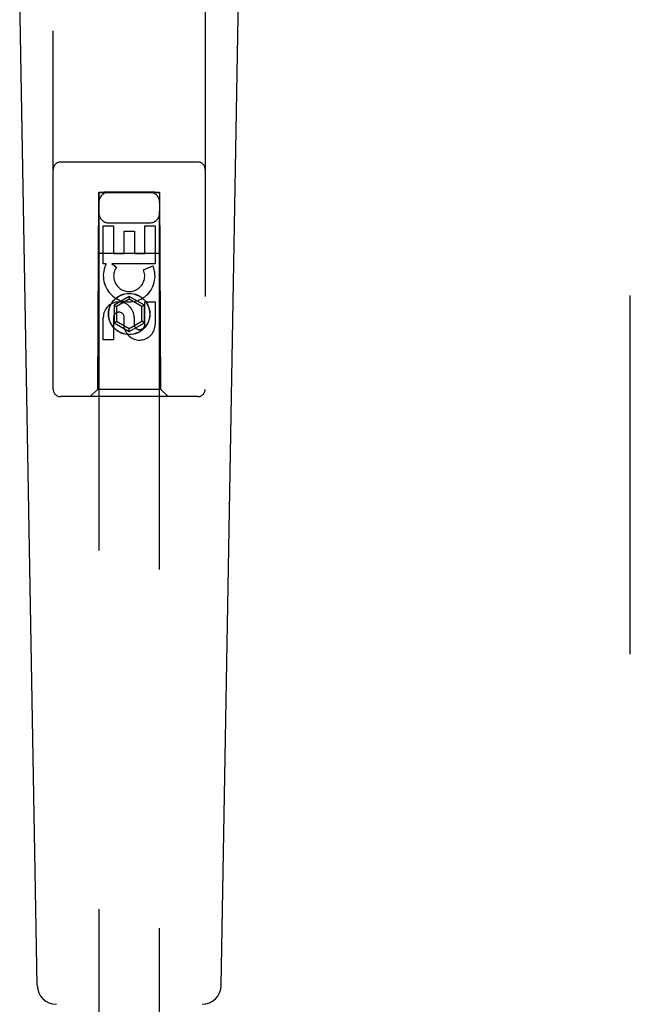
# Model space of a CAD drawing. Header units: inches. Extents: x 0 to 268, y 0 to 174.
# Tile 12 of 88: x 88.77 to 91.28, y 82.9 to 86.95. Entities that reach past the tile are written whole.
import ezdxf

# ---------------------------------------------------------------- set-up
doc = ezdxf.new("R2010")
doc.units = ezdxf.units.IN
doc.header["$LTSCALE"] = 14.749625
doc.header["$MEASUREMENT"] = 0
doc.linetypes.add('HIDDEN', pattern=[0.2, 0.1, -0.1])
doc.layers.add('DEFAULT_2', color=8, linetype='HIDDEN')
doc.layers.add('LEFTHAND_DOOR_ASSEMBLY', color=7, linetype='CONTINUOUS')

msp = doc.modelspace()

# ---------------------------------------------------------------- linework, layer by layer
at = {"layer": 'DEFAULT_2', "color": 8, "linetype": 'HIDDEN'}
msp.add_line((91.2833, 51.8862), (91.2833, 124.9282), dxfattribs=at)
at = {"layer": 'LEFTHAND_DOOR_ASSEMBLY', "color": 8, "linetype": 'HIDDEN'}
for p, q in [((88.9083, 85.4247), (88.9083, 87.2822)), ((89.5333, 87.2822), (89.5333, 85.4247)), ((89.5033, 86.3597), (88.9383, 86.3597)), ((89.0943, 86.2347), (89.0908, 85.4247)), ((89.0943, 86.2347), (89.3473, 86.2347)), ((89.0958, 86.2363), (89.0958, 52.2347)), ((89.0967, 86.2363), (89.0982, 86.2364)), ((89.0982, 86.2364), (89.1031, 86.2364)), ((89.1017, 86.2333), (89.0982, 86.2333)), ((89.1158, 86.2333), (89.1017, 86.2333)), ((89.1031, 86.2364), (89.1158, 86.2364)), ((89.3258, 86.2364), (89.1158, 86.2364)), ((89.3385, 86.2333), (89.1158, 86.2333)), ((89.3258, 86.2364), (89.3399, 86.2364)), ((89.3434, 86.2333), (89.3385, 86.2333)), ((89.3399, 86.2364), (89.3434, 86.2364)), ((89.3449, 86.2333), (89.3434, 86.2333)), ((89.3458, 52.2347), (89.3458, 86.2363)), ((89.3508, 85.4247), (89.3473, 86.2347)), ((89.1358, 86.1097), (89.3058, 86.1097)), ((89.1142, 85.9407), (89.1142, 86.0968)), ((89.1142, 86.0968), (89.1567, 86.0968)), ((89.1567, 86.0968), (89.1567, 85.9833)), ((89.2001, 85.9833), (89.2001, 86.0755)), ((89.2001, 86.0755), (89.2426, 86.0755)), ((89.2426, 86.0755), (89.2426, 85.9833)), ((89.285, 85.9833), (89.285, 86.0968)), ((89.285, 86.0968), (89.3274, 86.0968)), ((89.3274, 86.0968), (89.3274, 85.9407)), ((89.0932, 85.9847), (89.3484, 85.9847)), ((89.1567, 85.9833), (89.2001, 85.9833)), ((89.2426, 85.9833), (89.285, 85.9833)), ((89.1265, 85.9407), (89.1142, 85.9407)), ((89.1247, 85.9372), (89.1265, 85.9407)), ((89.3274, 85.9407), (89.1498, 85.9407)), ((89.1498, 85.9407), (89.1684, 85.9277)), ((89.2793, 85.9163), (89.3184, 85.9332)), ((89.2208, 85.8071), (89.1583, 85.7711)), ((89.2208, 85.7956), (89.1683, 85.7653)), ((89.2208, 85.8071), (89.2208, 85.7956)), ((89.2833, 85.7711), (89.2208, 85.8071)), ((89.2733, 85.7653), (89.2208, 85.7956)), ((89.285, 85.692), (89.285, 85.7844)), ((89.285, 85.7844), (89.3274, 85.7844)), ((89.3274, 85.7844), (89.3274, 85.692)), ((89.1583, 85.7711), (89.1583, 85.6989)), ((89.1583, 85.7711), (89.1683, 85.7653)), ((89.1683, 85.7653), (89.1683, 85.7047)), ((89.2833, 85.7711), (89.2733, 85.7653)), ((89.2733, 85.7047), (89.2733, 85.7653)), ((89.2833, 85.6989), (89.2833, 85.7711)), ((89.1142, 85.6281), (89.1142, 85.7205)), ((89.1567, 85.7205), (89.1567, 85.6281)), ((89.1583, 85.6989), (89.1683, 85.7047)), ((89.1583, 85.6989), (89.2208, 85.6628)), ((89.1683, 85.7047), (89.2208, 85.6744)), ((89.2002, 85.6782), (89.2002, 85.7245)), ((89.2208, 85.6744), (89.2733, 85.7047)), ((89.2208, 85.6628), (89.2833, 85.6989)), ((89.2411, 85.7205), (89.2411, 85.692)), ((89.2833, 85.6989), (89.2733, 85.7047)), ((89.2208, 85.6628), (89.2208, 85.6744)), ((89.1567, 85.6281), (89.1142, 85.6281)), ((89.0908, 85.4247), (89.0608, 85.3947)), ((89.3508, 85.4247), (89.0908, 85.4247)), ((89.3508, 85.4247), (89.3808, 85.3947)), ((89.5033, 85.3947), (88.9383, 85.3947))]:
    msp.add_line(p, q, dxfattribs=at)
at = {"layer": 'LEFTHAND_DOOR_ASSEMBLY', "color": 7, "linetype": 'Continuous'}
for p, q in [((88.8423, 82.9727), (88.77, 87.112)), ((89.5993, 82.9727), (89.6716, 87.112))]:
    msp.add_line(p, q, dxfattribs=at)
at = {"layer": 'LEFTHAND_DOOR_ASSEMBLY', "color": 8, "linetype": 'HIDDEN'}
for points in [[(89.0958, 86.2363), (89.0959, 86.2363), (89.0962, 86.2363), (89.0967, 86.2363)], [(89.0982, 86.2333), (89.0967, 86.2333), (89.0962, 86.2333), (89.0959, 86.2333), (89.0958, 86.2334)], [(89.3434, 86.2364), (89.3449, 86.2363), (89.3454, 86.2363), (89.3457, 86.2363), (89.3458, 86.2363)], [(89.3458, 86.2334), (89.3457, 86.2333), (89.3454, 86.2333), (89.3449, 86.2333)]]:
    msp.add_lwpolyline(points, dxfattribs=at)
for radius in [0.085, 0.0845]:
    msp.add_circle((89.2208, 85.7347), radius, dxfattribs=at)
for centre, radius, start, end in [((88.9383, 86.3297), 0.03, 90, 180), ((89.5033, 86.3297), 0.03, 0, 90), ((89.1358, 86.1947), 0.04, 90, 180), ((89.3058, 86.1947), 0.04, 0, 90), ((89.1358, 86.1497), 0.04, 180, 270), ((89.3058, 86.1497), 0.04, 270, 360), ((89.2207, 85.8909), 0.1065, 154.2636, 23.4027), ((89.2207, 85.8909), 0.0639, 144.8895, 23.4026), ((89.1777, 85.7205), 0.0635, 0, 180), ((89.1786, 85.7205), 0.0219, 10.307, 180), ((89.2631, 85.6919), 0.0644, 192.2995, 0.0775), ((89.2631, 85.692), 0.0219, 179.9011, 360), ((88.9383, 85.4247), 0.03, 180, 270), ((89.5033, 85.4247), 0.03, 270, 360)]:
    msp.add_arc(centre, radius, start, end, dxfattribs=at)
at = {"layer": 'LEFTHAND_DOOR_ASSEMBLY', "color": 7, "linetype": 'Continuous'}
for centre, start, end in [((88.921, 82.9741), 181, 270), ((89.5206, 82.9741), 270, 359)]:
    msp.add_arc(centre, 0.0787, start, end, dxfattribs=at)

doc.saveas('drawing.dxf')
